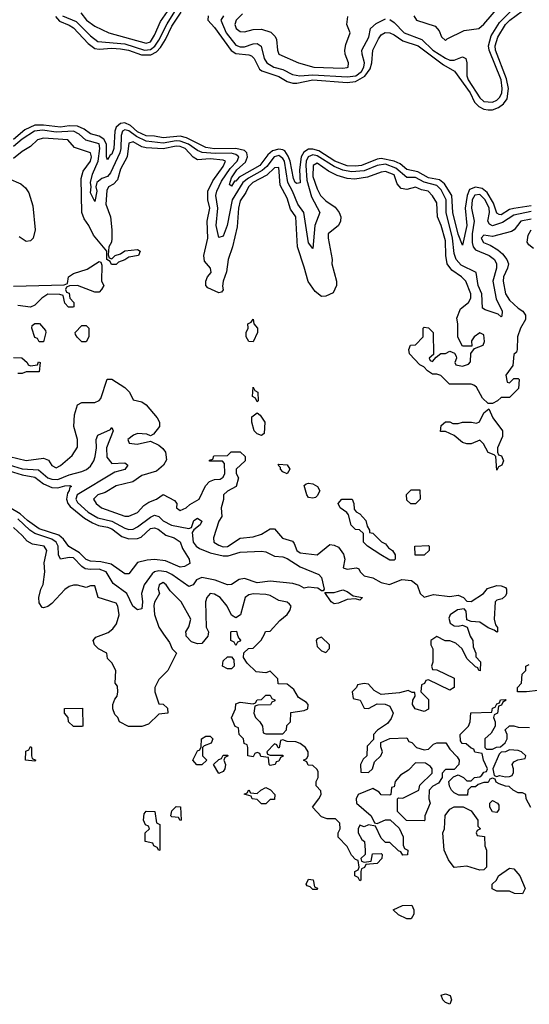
# Model space of a CAD drawing. Header units: inches. Extents: x 2710684 to 2828758, y 857022 to 965663.
# Tile 161 of 256: x 2757279 to 2759662, y 908269 to 912872. Entities that reach past the tile are written whole.
import ezdxf

# ---------------------------------------------------------------- set-up
doc = ezdxf.new("R2010")
doc.units = ezdxf.units.IN
doc.header["$MEASUREMENT"] = 0
doc.layers.add('C7950', color=7, linetype='Continuous')
doc.layers.add('C7951', color=7, linetype='Continuous')

msp = doc.modelspace()

# ---------------------------------------------------------------- linework, layer by layer
at = {"layer": 'C7950', "color": 4, "elevation": 12}
for points in [[(2757951.8, 910000), (2757979.8, 909959.8), (2757992, 909930), (2758012, 909910), (2757971.3, 909828.7), (2757930, 909788), (2757911.3, 909750), (2757911.3, 909730), (2757930, 909674), (2757950, 909672), (2757970, 909654), (2757972, 909630), (2757930, 909626), (2757882, 909578), (2757850, 909568), (2757788.4, 909568.4), (2757746, 909590), (2757738, 909610), (2757724, 909624), (2757715.3, 909650), (2757715.3, 909670), (2757724, 909696), (2757735.3, 909710), (2757738, 909730), (2757736.4, 909756.4), (2757726, 909770), (2757728, 909830), (2757710, 909866), (2757690, 909886), (2757686, 909910), (2757648, 909930), (2757629.1, 909949.1), (2757622, 909970), (2757634.6, 909985.4), (2757673.2, 910000)], [(2758160, 910000), (2758158, 909990), (2758130, 909955.3), (2758110, 909954), (2758082.7, 909962.7), (2758058, 909990), (2758056.7, 910000)], [(2758296.5, 910000), (2758302, 909982), (2758311.6, 909971.6), (2758310, 909966), (2758298, 909962), (2758290, 909946), (2758282, 909962), (2758266, 909970), (2758266, 910000)], [(2759381.7, 910000), (2759384.7, 909990), (2759398, 909970), (2759399.6, 909939.6), (2759412, 909910), (2759412.7, 909892.7), (2759434, 909870), (2759432.7, 909827.3), (2759426, 909830), (2759422, 909842), (2759410, 909846), (2759370, 909886), (2759348, 909930), (2759318, 909958), (2759290, 909968), (2759268.4, 909968.4), (2759230, 909988), (2759202, 909970), (2759202, 909950), (2759211.3, 909931.3), (2759211.3, 909868.7), (2759204.7, 909850), (2759210, 909834), (2759230, 909832), (2759310, 909794), (2759311.3, 909750), (2759290, 909738), (2759190, 909786), (2759178, 909782), (2759172, 909768), (2759158, 909762), (2759154, 909730), (2759190, 909694), (2759191.3, 909648.7), (2759170, 909638), (2759128, 909650), (2759115.3, 909670), (2759118, 909690), (2759128, 909710), (2759126, 909726), (2759114, 909726), (2759095.3, 909735.3), (2759055.3, 909724.7), (2758970, 909718), (2758936.4, 909736.4), (2758910, 909766), (2758890, 909768), (2758858, 909762), (2758854, 909750), (2758834, 909730), (2758838, 909698), (2758871.3, 909691.3), (2758890, 909654), (2758910, 909652), (2758950, 909674), (2758987.3, 909672.7), (2759010, 909662), (2759024.7, 909630), (2759015.3, 909604.7), (2758998.8, 909581.2), (2758952, 909550), (2758934, 909530), (2758932.7, 909507.3), (2758903.6, 909476.4), (2758902, 909430), (2758885.4, 909414.6), (2758872, 909390), (2758874, 909354), (2758910, 909352), (2758928, 909370), (2758938, 909402), (2758968, 909430), (2758975.3, 909450), (2758967.3, 909472.7), (2758967.3, 909492.7), (2759010, 909512), (2759090, 909514), (2759098, 909498), (2759112.7, 909492.7), (2759134, 909470), (2759170, 909458), (2759190, 909462), (2759214.6, 909485.4), (2759228.9, 909491.1), (2759271, 909491), (2759290, 909462), (2759325.4, 909425.4), (2759334, 909410), (2759332, 909390), (2759310, 909366), (2759270, 909366), (2759254, 909350), (2759254, 909330), (2759236.9, 909303.1), (2759211.6, 909288.4), (2759194, 909270), (2759192, 909230), (2759198, 909210), (2759174, 909150), (2759174, 909130), (2759170, 909126), (2759088, 909128), (2759046, 909170), (2759046, 909230), (2759050, 909234), (2759070, 909232), (2759146, 909270), (2759150, 909294), (2759208, 909350), (2759208, 909370), (2759200.4, 909380.4), (2759176.4, 909396.4), (2759130, 909398), (2759096.9, 909363.1), (2759059.6, 909340.4), (2759034, 909310), (2759030, 909286), (2759018, 909282), (2759014, 909250), (2759010, 909246), (2758970, 909248), (2758960.4, 909260.4), (2758930, 909278), (2758862, 909250), (2758852, 909230), (2758854, 909210), (2758922, 909150), (2758938, 909118), (2758950, 909114), (2758990, 909132), (2759012, 909132), (2759052.7, 909092.7), (2759071.6, 909051.6), (2759072.7, 909012.7), (2759078, 908998), (2759094, 908990), (2759092, 908968), (2759070, 908966), (2759062, 908982), (2759050, 908986), (2759010, 909026), (2758990, 909026), (2758970, 909046), (2758942, 909102), (2758910, 909108), (2758890, 909098), (2758870, 909106), (2758862, 909090), (2758862, 909070), (2758879.6, 909039.6), (2758892, 909030), (2758894, 908990), (2758894, 908970), (2758874, 908950), (2758878, 908938), (2758890, 908934), (2758922, 908938), (2758928, 908972), (2758970, 908974), (2758974, 908970), (2758972, 908950), (2758950, 908928), (2758898, 908922), (2758892, 908908), (2758878, 908902), (2758874, 908890), (2758874, 908850), (2758870, 908846), (2758862, 908862), (2758846, 908870), (2758846, 908890), (2758862, 908898), (2758866, 908910), (2758862, 908942), (2758850, 908946), (2758830, 908966), (2758810, 909006), (2758768, 909050), (2758768, 909070), (2758778, 909090), (2758776.4, 909116.4), (2758756.4, 909136.4), (2758716.4, 909136.4), (2758690, 909146), (2758648, 909190), (2758678, 909230), (2758688, 909250), (2758687.3, 909267.3), (2758666, 909290), (2758666, 909310), (2758675.3, 909330), (2758675.3, 909355.3), (2758670, 909366), (2758650, 909386), (2758627.3, 909387.3), (2758622, 909402), (2758606, 909410), (2758622, 909418), (2758627.3, 909432.7), (2758628, 909450), (2758615.3, 909470), (2758590, 909488.7), (2758570, 909495.3), (2758530, 909498), (2758510, 909506), (2758498, 909502), (2758492.7, 909467.3), (2758487.3, 909467.3), (2758482, 909482), (2758470, 909486), (2758434, 909450), (2758438, 909438), (2758450, 909434), (2758510, 909434), (2758511.6, 909428.4), (2758498, 909422), (2758490, 909406), (2758478, 909402), (2758474, 909390), (2758450, 909386), (2758446, 909390), (2758442, 909422), (2758407.3, 909427.3), (2758402, 909442), (2758390, 909446), (2758378, 909442), (2758370, 909426), (2758346, 909430), (2758346, 909470), (2758342, 909482), (2758328.4, 909488.4), (2758326, 909510), (2758306, 909530), (2758302, 909562), (2758287.3, 909567.3), (2758268.9, 909608.9), (2758288, 909650), (2758290, 909674), (2758310, 909682), (2758370, 909674), (2758382, 909678), (2758390, 909692), (2758410, 909694), (2758430, 909714), (2758450, 909714), (2758458, 909698), (2758472.7, 909692.7), (2758472.7, 909687.3), (2758458, 909682), (2758451.6, 909668.4), (2758392.7, 909667.3), (2758378, 909662), (2758374, 909630), (2758382, 909610), (2758402, 909590), (2758414, 909570), (2758418, 909538), (2758430, 909534), (2758510, 909534), (2758527.3, 909552.7), (2758528.4, 909571.6), (2758546, 909590), (2758547.3, 909632.7), (2758610, 909642), (2758626, 909650), (2758628, 909670), (2758620.4, 909680.4), (2758583.1, 909703.1), (2758560.4, 909740.4), (2758530, 909766), (2758487.3, 909767.3), (2758486, 909790), (2758450, 909826), (2758430, 909818), (2758384, 909824), (2758343.1, 909863.1), (2758326, 909890), (2758327.3, 909912.7), (2758348.4, 909931.6), (2758370, 909934), (2758408.4, 909971.6), (2758423.1, 910000)], [(2759704, 909736), (2759649, 909729), (2759606, 909730), (2759606, 909750), (2759626, 909770), (2759628.4, 909811.6), (2759646, 909830), (2759646, 909850), (2759662, 909858)], [(2759668.4, 909188.4), (2759648, 909230), (2759646, 909250), (2759630, 909258), (2759610, 909258), (2759586, 909270), (2759567.3, 909287.3), (2759550, 909288), (2759520.4, 909300.4), (2759507.3, 909307.3), (2759502, 909322), (2759490, 909326), (2759478, 909322), (2759470, 909306), (2759450, 909306), (2759423.6, 909296.4), (2759410, 909286), (2759390, 909286), (2759374, 909270), (2759372.7, 909247.3), (2759332.7, 909247.3), (2759310, 909258), (2759298, 909270), (2759288.4, 909288.4), (2759286, 909310), (2759307.3, 909332.7), (2759330, 909342), (2759354, 909330), (2759370, 909314), (2759390, 909314), (2759406, 909330), (2759430, 909332), (2759440.4, 909339.6), (2759450, 909354), (2759462, 909358), (2759466, 909370), (2759448, 909410), (2759442, 909442), (2759407.3, 909447.3), (2759402, 909462), (2759390, 909466), (2759367.3, 909487.3), (2759348.4, 909488.4), (2759340.4, 909500.4), (2759338, 909530), (2759378, 909570), (2759386, 909590), (2759388.4, 909631.6), (2759486, 909634), (2759490, 909654), (2759502, 909658), (2759510, 909674), (2759522, 909678), (2759527.3, 909692.7), (2759550, 909694), (2759554, 909690), (2759538, 909682), (2759532.7, 909667.3), (2759518, 909662), (2759514, 909630), (2759498, 909622), (2759494, 909610), (2759502, 909590), (2759502, 909570), (2759483.6, 909536.4), (2759454, 909510), (2759454, 909470), (2759462, 909462), (2759490, 909462), (2759508.4, 909471.6), (2759527.3, 909472.7), (2759548.4, 909491.6), (2759558, 909510), (2759558, 909530), (2759548.4, 909551.6), (2759568.7, 909571.3), (2759590, 909571.3), (2759610, 909564.7), (2759663.6, 909563.6)]]:
    msp.add_lwpolyline(points, dxfattribs=at)
for points in [[(2758690, 909986), (2758670, 909978), (2758664.7, 909970), (2758670, 909942), (2758690, 909922), (2758710, 909914), (2758727.3, 909932.7), (2758728, 909950)], [(2758250, 909838), (2758228, 909850), (2758230, 909874), (2758250, 909894), (2758270, 909894), (2758279.6, 909879.6), (2758282, 909850), (2758270, 909838)], [(2757530, 909568), (2757508, 909590), (2757506, 909610), (2757488, 909630), (2757488.9, 909651.1), (2757572.7, 909652.7), (2757574, 909570), (2757570, 909568)], [(2758108, 909388), (2758088, 909410), (2758110, 909454), (2758122, 909458), (2758127.3, 909472.7), (2758128.7, 909510), (2758150, 909522), (2758170, 909522), (2758182, 909510), (2758174, 909490), (2758142, 909478), (2758134, 909470), (2758134, 909430), (2758154, 909410), (2758130, 909388)], [(2757350, 909406), (2757306, 909410), (2757308.4, 909451.6), (2757322, 909458), (2757330, 909474), (2757334, 909470), (2757334, 909430), (2757338, 909418), (2757354, 909410)], [(2758210, 909348.7), (2758186, 909390), (2758210, 909414), (2758222, 909418), (2758230, 909434), (2758250, 909434), (2758254, 909430), (2758238, 909422), (2758234, 909410), (2758242, 909390), (2758238, 909370), (2758230, 909358)], [(2759570, 909458), (2759551.1, 909448.9), (2759530, 909448), (2759521, 909439), (2759492, 909370), (2759498, 909338), (2759510, 909334), (2759522, 909338), (2759550, 909332), (2759570, 909334), (2759582, 909338), (2759587.3, 909352.7), (2759588, 909370), (2759582, 909390), (2759590, 909402), (2759608.4, 909411.6), (2759642, 909418), (2759646, 909430), (2759626, 909450), (2759610, 909455.3)], [(2758410, 909206), (2758390, 909226), (2758366, 909230), (2758362, 909242), (2758328.7, 909251.3), (2758342, 909258), (2758350, 909271.3), (2758358, 909258), (2758390, 909254), (2758406, 909270), (2758430, 909282), (2758451.1, 909271.1), (2758472, 909250), (2758470, 909226), (2758450, 909226), (2758430, 909206)], [(2758030, 909128), (2758022, 909142), (2757990, 909146), (2757986, 909150), (2757990, 909174), (2758010, 909194), (2758031.6, 909191.6), (2758034, 909130)], [(2759430, 908895.3), (2759370, 908915.3), (2759310, 908908.7), (2759284.7, 908944.7), (2759264, 908990), (2759258, 909070), (2759266, 909090), (2759268.4, 909151.6), (2759290, 909182), (2759310, 909192), (2759352, 909192), (2759390, 909174), (2759422, 909130), (2759422, 909102), (2759434, 909090), (2759418, 909082), (2759414, 909070), (2759418, 909058), (2759452.7, 909052.7), (2759454, 909010), (2759462, 908990), (2759462, 908910), (2759450, 908898)], [(2759510, 909166), (2759490, 909168), (2759478, 909190), (2759478, 909210), (2759490, 909222), (2759514, 909210), (2759519.6, 909199.6), (2759519.6, 909180.4)], [(2757930, 908988), (2757922, 909002), (2757906, 909010), (2757902, 909022), (2757866, 909030), (2757866, 909070), (2757886, 909090), (2757882, 909102), (2757867.3, 909107.3), (2757858, 909130), (2757860.4, 909159.6), (2757870, 909172), (2757911.1, 909171.1), (2757918, 909118), (2757934, 909110), (2757934, 908990)], [(2759630, 908786), (2759592.7, 908787.3), (2759570, 908798), (2759510, 908798), (2759488.7, 908808.7), (2759488, 908830), (2759508, 908850), (2759518, 908870), (2759570, 908904.7), (2759590, 908902), (2759618, 908870), (2759642, 908810)], [(2758650, 908806), (2758638, 908818), (2758623.1, 908823.1), (2758618, 908830), (2758630, 908854), (2758651.1, 908851.1), (2758658, 908818), (2758672, 908812), (2758670, 908806)], [(2759110, 908668), (2759089, 908669), (2759050, 908688), (2759026, 908710), (2759068.9, 908731.1), (2759112.7, 908732.7), (2759122, 908710), (2759122, 908690)], [(2759290, 908269), (2759270, 908278), (2759258, 908290), (2759250, 908312), (2759270, 908318), (2759291.3, 908310), (2759298, 908290)]]:
    msp.add_lwpolyline(points, close=True, dxfattribs=at)
at = {"layer": 'C7951', "color": 4}
for points, elevation in [([(2759010, 912872.2), (2759030, 912858.7), (2759076.4, 912810), (2759159.8, 912779.8), (2759211.5, 912730), (2759270, 912691.3), (2759290, 912682.8), (2759310, 912683.1), (2759350, 912698.8), (2759364.7, 912690), (2759370.4, 912670.4), (2759369.2, 912610), (2759376.5, 912590), (2759430, 912505.8), (2759450, 912489.3), (2759490, 912486.4), (2759510, 912496.1), (2759524.8, 912510), (2759533.6, 912530), (2759534.9, 912550), (2759529.8, 912590), (2759473.6, 912730), (2759470.6, 912750), (2759483.4, 912796.6), (2759521.9, 912858.1), (2759594.8, 912930)], 8), ([(2759122, 912890), (2759134, 912870), (2759221, 912841), (2759239.8, 912819.8), (2759251.6, 912791.6), (2759270, 912774), (2759278, 912782), (2759358, 912822), (2759426, 912830), (2759450, 912851.3), (2759517.2, 912930)], 12), ([(2757446.1, 912886.1), (2757464.9, 912864.9), (2757510, 912846.5), (2757530, 912833.4), (2757599.8, 912759.8), (2757630, 912737.6), (2757650, 912733.7), (2757710, 912738.3), (2757750, 912736.3), (2757787.3, 912730), (2757848, 912708), (2757893, 912707), (2757919, 912721), (2757938, 912742), (2757961.5, 912778.5), (2757990, 912841.7), (2758033.6, 912906.4)], 4), ([(2757479.1, 912890), (2757542.6, 912862.6), (2757610, 912796.1), (2757644.4, 912770), (2757770, 912758.9), (2757862, 912730), (2757890, 912732.2), (2757911.5, 912748.5), (2757930, 912775.5), (2757968, 912852), (2758004.7, 912910)], 8), ([(2757564.2, 912904.2), (2757590.8, 912870), (2757630, 912842), (2757696, 912810), (2757870, 912761.7), (2757890, 912768.9), (2757910, 912799.3), (2757936.8, 912863.2), (2757969.6, 912910)], 12), ([(2758160.7, 912890), (2758158.4, 912870), (2758190, 912835.3), (2758267.9, 912727.9), (2758290, 912713.8), (2758350, 912707.7), (2758362.6, 912702.6), (2758375.6, 912690), (2758401.1, 912641.1), (2758412, 912632), (2758490, 912606.5), (2758530, 912582.7), (2758555.5, 912575.5), (2758575.3, 912575.3), (2758650, 912590.1), (2758810, 912578), (2758850, 912582.5), (2758892.3, 912607.7), (2758917.4, 912642.6), (2758926.3, 912670), (2758931, 912730), (2758956.9, 912783.1), (2758970, 912800.4), (2758988.6, 912811.4), (2759010, 912810.3), (2759030, 912801.5), (2759070, 912773.2), (2759142, 912750), (2759261.3, 912661.3), (2759311.8, 912631.8), (2759384.7, 912530), (2759406.4, 912486.4), (2759426.7, 912466.7), (2759450, 912454), (2759470, 912450.2), (2759490, 912450.2), (2759518.5, 912461.5), (2759541.3, 912478.7), (2759557.9, 912502.1), (2759564.5, 912550), (2759556.1, 912596.1), (2759504.2, 912730), (2759502.9, 912750), (2759514.8, 912790), (2759550.9, 912850), (2759571.1, 912870), (2759630, 912912.7)], 4), ([(2758232.7, 912890), (2758219.6, 912870), (2758245, 912810), (2758290, 912752.6), (2758310, 912744.7), (2758330, 912745.2), (2758370, 912759.6), (2758390, 912761.1), (2758407.7, 912747.7), (2758422, 912690), (2758434.9, 912670), (2758468, 912650), (2758510, 912638.6), (2758555.3, 912615.3), (2758588.6, 912608.6), (2758650, 912614.6), (2758810, 912604.5), (2758851, 912610), (2758876.8, 912630), (2758888.8, 912650), (2758890.7, 912670), (2758879.7, 912710), (2758878.9, 912730), (2758912.3, 912790), (2758919.6, 912830), (2758945.8, 912854.2), (2758990, 912875.8)], 8), ([(2758321.3, 912898.7), (2758291, 912870), (2758284.9, 912850), (2758291.3, 912830), (2758310, 912816), (2758330, 912814.8), (2758370, 912825.5), (2758410, 912828), (2758453, 912813), (2758473, 912793), (2758479.3, 912779.3), (2758484, 912730), (2758491.3, 912710), (2758582, 912670), (2758654, 912650), (2758790, 912644.9), (2758810, 912648.2), (2758815.3, 912650), (2758817.2, 912670), (2758801.2, 912710), (2758799.3, 912730), (2758804.1, 912755.9), (2758824, 912810), (2758809, 912850), (2758813.6, 912886.4)], 12), ([(2759670, 912001), (2759590, 911989.8), (2759570, 911984.8), (2759530, 911959.8), (2759521.6, 911961.6), (2759510, 911967.3), (2759494.7, 912014.7), (2759464.4, 912064.4), (2759442, 912082), (2759410, 912088.2), (2759382.6, 912077.4), (2759370.8, 912049.2), (2759361.6, 911990), (2759370.2, 911910), (2759350, 911818), (2759330, 911869.2), (2759304.6, 911970), (2759299.3, 912050), (2759265.2, 912105.2), (2759242.5, 912122.5), (2759190, 912131.8), (2759140.2, 912160.2), (2759090, 912172), (2759057.4, 912197.4), (2759030.6, 912210.6), (2758970, 912223.2), (2758950, 912219.4), (2758877.3, 912190), (2758850, 912186.4), (2758810, 912189.2), (2758753.3, 912210), (2758678.4, 912258.4), (2758650, 912266.6), (2758630, 912265.8), (2758607.5, 912252.5), (2758595.8, 912230), (2758587.4, 912170), (2758590.2, 912109.8), (2758574.6, 912105.4), (2758567.7, 912110), (2758559.8, 912130), (2758543.4, 912210), (2758534, 912234), (2758518.1, 912258.1), (2758510, 912263.8), (2758490, 912266.8), (2758461.8, 912258.2), (2758439.3, 912240.7), (2758402, 912190), (2758304.8, 912135.2), (2758290, 912117.6), (2758283.4, 912116.6), (2758270, 912093.2), (2758260.7, 912100.7), (2758270, 912132.4), (2758294.3, 912170), (2758334.2, 912205.8), (2758345, 912230), (2758341, 912250), (2758330, 912260.4), (2758289.9, 912269.9), (2758190, 912268.3), (2758150, 912274.4), (2758059.1, 912319.1), (2758030, 912326.6), (2757950, 912319.8), (2757910, 912327.9), (2757870, 912328.6), (2757830, 912347.9), (2757797.6, 912377.6), (2757770, 912389.1), (2757750, 912387), (2757730.1, 912369.9), (2757723.2, 912350), (2757719.7, 912270), (2757710, 912243.6), (2757701.5, 912238.5), (2757690, 912217.2), (2757684.7, 912230), (2757684.4, 912290), (2757672.9, 912312.9), (2757650, 912327.2), (2757610, 912338.2), (2757580.6, 912360.6), (2757550, 912373.3), (2757510, 912375.8), (2757469.3, 912369.3), (2757390, 912379.5), (2757350, 912378.6), (2757302.7, 912357.3), (2757250, 912312.1)], 4), ([(2759670, 911974.7), (2759590, 911957.3), (2759536.8, 911923.2), (2759490, 911908.7), (2759476.3, 911916.3), (2759467.4, 911930), (2759475.8, 911970), (2759474.7, 911990), (2759455.8, 912030), (2759430, 912054.5), (2759408, 912052), (2759395.5, 912030), (2759390.9, 911990), (2759404.6, 911930), (2759394.8, 911870), (2759395, 911830), (2759400.2, 911810), (2759410, 911796), (2759474.9, 911770), (2759499.6, 911750), (2759509.2, 911730), (2759508.2, 911710), (2759492, 911650), (2759507.3, 911567.3), (2759535.8, 911510), (2759534, 911486), (2759530, 911482), (2759515.9, 911495.9), (2759455.1, 911515.1), (2759443.8, 911523.8), (2759439.8, 911590), (2759423.1, 911630), (2759412.8, 911690), (2759344, 911724), (2759319.3, 911750), (2759310, 911779), (2759303, 911850), (2759273.4, 911970), (2759273.4, 912030), (2759250, 912076), (2759230, 912096.2), (2759170, 912112.5), (2759130, 912133.4), (2759090, 912134.6), (2759038.2, 912178.2), (2758990, 912196.4), (2758950, 912190.5), (2758890, 912165.9), (2758830, 912160.5), (2758790, 912168.5), (2758750, 912185), (2758670, 912235.9), (2758650, 912240.8), (2758628.7, 912231.3), (2758618.8, 912210), (2758616.6, 912190), (2758621.5, 912121.5), (2758643.6, 912043.6), (2758682.6, 911970), (2758659, 911910), (2758650, 911802), (2758628.8, 911828.8), (2758607.8, 911970), (2758579.3, 912010), (2758554.8, 912070), (2758532.8, 912110), (2758516.7, 912210), (2758510, 912222.7), (2758490, 912236.5), (2758469.6, 912230.4), (2758434, 912186), (2758412.8, 912167.2), (2758348.4, 912131.6), (2758321.7, 912110), (2758271.8, 912030), (2758248.9, 911910), (2758230, 911859.3), (2758210, 911854), (2758197.6, 911910), (2758205.8, 911990), (2758195.4, 912050), (2758200.2, 912070), (2758223.1, 912116.9), (2758263.5, 912176.5), (2758296.5, 912210), (2758304.4, 912230), (2758290, 912241.4), (2758267.1, 912247.1), (2758193.5, 912246.5), (2758131.6, 912251.6), (2758110, 912260.7), (2758068.6, 912290), (2758030, 912304.6), (2758010, 912305.7), (2757950, 912294.5), (2757870, 912303.6), (2757825.2, 912325.2), (2757790, 912352.7), (2757770, 912357.7), (2757759.6, 912350), (2757753.4, 912330), (2757752.4, 912270), (2757747.8, 912250), (2757704, 912156), (2757690, 912139.3), (2757663.8, 912130), (2757640.5, 912110), (2757635.8, 912090), (2757640.3, 912070), (2757630, 912022), (2757610, 912062), (2757614, 912090), (2757609.8, 912110), (2757619.1, 912150), (2757645.7, 912210), (2757654.5, 912270), (2757650, 912290.8), (2757588.4, 912308.4), (2757556.9, 912336.9), (2757530.4, 912350.4), (2757450, 912346.2), (2757385.4, 912354.6), (2757348.8, 912350), (2757290, 912313.2), (2757250, 912279)], 8), ([(2759670, 911938.7), (2759622, 911930), (2759590.6, 911889.4), (2759578, 911882), (2759490, 911858.4), (2759450, 911865.2), (2759437.3, 911850), (2759447.3, 911830), (2759478.3, 911818.3), (2759515.3, 911795.3), (2759537.2, 911777.2), (2759557.3, 911750), (2759564, 911730), (2759560.7, 911710), (2759541.6, 911670), (2759540.5, 911650), (2759550.7, 911590), (2759570, 911560.7), (2759610, 911522.8), (2759632, 911510), (2759644.7, 911490), (2759644.7, 911470), (2759621, 911430), (2759607.3, 911390), (2759604.7, 911330), (2759602, 911318), (2759590, 911306), (2759584.7, 911255.3), (2759552, 911210), (2759558, 911178), (2759570, 911174), (2759590, 911194), (2759610, 911194), (2759614, 911190), (2759611.6, 911148.4), (2759570, 911106), (2759530, 911106), (2759514, 911090), (2759490, 911078), (2759470, 911078), (2759443.2, 911103.2), (2759414.6, 911154.6), (2759403.1, 911163.1), (2759390, 911168.7), (2759288.4, 911168.4), (2759248.9, 911208.9), (2759230, 911215.3), (2759210, 911215.3), (2759186, 911230), (2759168.4, 911248.4), (2759150, 911258), (2759102, 911310), (2759098, 911330), (2759106, 911350), (2759130, 911352), (2759166, 911390), (2759166, 911430), (2759170, 911434), (2759190, 911432), (2759212, 911410), (2759214, 911306), (2759194, 911290), (2759198, 911278), (2759210, 911274), (2759226, 911294), (2759248.4, 911311.6), (2759270, 911312), (2759290, 911322), (2759312.7, 911312.7), (2759319.6, 911299.6), (2759322, 911290), (2759314, 911270), (2759318, 911258), (2759350, 911252), (2759378, 911262), (2759387.3, 911272.7), (2759388, 911312), (2759406, 911334), (2759446, 911350), (2759453.2, 911366.8), (2759450, 911398), (2759430, 911408), (2759404.7, 911390), (2759392, 911370), (2759394, 911346), (2759350, 911346), (2759328.4, 911388.4), (2759328, 911450), (2759323.1, 911476.9), (2759340.2, 911519.8), (2759377.2, 911550), (2759389, 911570), (2759389.2, 911590), (2759365.2, 911650), (2759345.2, 911670), (2759300.4, 911700.4), (2759278.4, 911730), (2759272.3, 911770), (2759270, 911838), (2759250, 911909), (2759233, 911950), (2759230, 912015.3), (2759210, 912049), (2759188.7, 912070), (2759157.1, 912077.1), (2759130, 912089.3), (2759090, 912078.4), (2759062.4, 912082.4), (2759044.4, 912104.4), (2759030, 912146.6), (2758990, 912162.4), (2758970, 912159.7), (2758905.1, 912134.9), (2758845.8, 912125.8), (2758810, 912129.6), (2758763.3, 912143.3), (2758723.6, 912163.6), (2758670, 912201.6), (2758650.7, 912190), (2758650, 912138), (2758670, 912080.7), (2758685.7, 912050), (2758710, 912024.4), (2758754.9, 911994.9), (2758773.4, 911970), (2758780.5, 911950), (2758779.1, 911930), (2758770.5, 911909.5), (2758721, 911870), (2758721, 911850), (2758740.7, 911750), (2758738.8, 911730), (2758761, 911650), (2758761, 911630), (2758745.4, 911594.6), (2758710, 911579), (2758690, 911578), (2758660.9, 911600.9), (2758627.2, 911647.2), (2758610, 911715.3), (2758577.6, 911810), (2758571, 911950), (2758545.4, 911985.4), (2758530, 912037.2), (2758497.7, 912097.7), (2758490, 912181.2), (2758470, 912179.6), (2758435.1, 912144.9), (2758368.7, 912110), (2758348.9, 912090), (2758336.5, 912063.5), (2758310, 912025.2), (2758302.3, 911990), (2758296.7, 911903.3), (2758274, 911810), (2758253.4, 911750), (2758246.6, 911693.4), (2758230.8, 911650), (2758226.8, 911626.8), (2758230.8, 911609.2), (2758222, 911598), (2758210, 911595.3), (2758158, 911618), (2758149, 911629), (2758149, 911650), (2758157.2, 911670), (2758175.1, 911690), (2758171.6, 911710), (2758143, 911743), (2758140.7, 911770), (2758158.7, 911850), (2758155.4, 911930), (2758167.6, 911990), (2758158.3, 912030), (2758158.9, 912070), (2758181.4, 912118.6), (2758230, 912186), (2758242, 912210), (2758230, 912215.6), (2758170, 912221.5), (2758110, 912216.4), (2758089.7, 912229.7), (2758052.6, 912270), (2758030, 912279.4), (2758010, 912280.7), (2757950, 912268.3), (2757870, 912272.7), (2757850, 912277.7), (2757810, 912301.3), (2757790, 912294), (2757781.7, 912230), (2757750, 912172.7), (2757736.7, 912123.3), (2757717.4, 912102.6), (2757694.8, 912090), (2757686.5, 912073.5), (2757681.7, 912010), (2757703.1, 911950), (2757710.6, 911890), (2757710.6, 911849.4), (2757707.9, 911832.1), (2757696, 911810), (2757692.7, 911772.7), (2757698, 911758), (2757710, 911754), (2757726, 911770), (2757750, 911778), (2757770, 911791), (2757830, 911798), (2757842, 911790), (2757834, 911770), (2757790, 911762), (2757770, 911749), (2757741, 911739), (2757730, 911728), (2757708, 911728), (2757702, 911742), (2757686, 911750), (2757686, 911790), (2757624.5, 911864.5), (2757602.7, 911910), (2757580.5, 911940.5), (2757569.3, 911970), (2757567, 912130), (2757576.6, 912163.4), (2757610.9, 912210), (2757614.8, 912230), (2757609.5, 912249.5), (2757534.9, 912274.9), (2757504, 912310), (2757390, 912318), (2757362, 912310), (2757330, 912279.3), (2757290, 912255.1), (2757250, 912222.7)], 12), ([(2757226.8, 912130), (2757284.4, 912104.4), (2757305.8, 912085.8), (2757322, 912062), (2757340.9, 912000.9), (2757350.8, 911889.2), (2757342, 911850), (2757330, 911838), (2757310, 911835.3), (2757277.2, 911857.2)], 12), ([(2759682, 911802), (2759659.5, 911819.5), (2759652.3, 911832.3), (2759655.9, 911864.1), (2759670.9, 911889.1)], 12), ([(2757250, 911626), (2757487.3, 911632.7), (2757502, 911638), (2757508, 911670), (2757530, 911684.7), (2757594, 911706), (2757650, 911742), (2757658, 911738), (2757663.6, 911723.6), (2757662, 911650), (2757672, 911630), (2757662, 911610), (2757650, 911598), (2757630, 911598), (2757550, 911628.7), (2757512.7, 911627.3), (2757498, 911622), (2757494, 911610), (2757498, 911598), (2757510, 911594), (2757514, 911570), (2757532, 911550), (2757532, 911530), (2757527.3, 911527.3), (2757507.3, 911527.3), (2757490, 911546), (2757482, 911582), (2757467.3, 911587.3), (2757410, 911588.7), (2757382, 911570), (2757350, 911538), (2757330, 911528), (2757270, 911535.3)], 12), ([(2757250, 911292), (2757288.4, 911291.6), (2757314, 911270), (2757318, 911258), (2757330, 911254), (2757362, 911258), (2757367.3, 911272.7), (2757374, 911270), (2757370, 911226), (2757310, 911226), (2757290, 911218), (2757270, 911218)], 12), ([(2757232, 910830), (2757310, 910810.5), (2757390, 910821.6), (2757413, 910813), (2757430, 910787.3), (2757450, 910777.3), (2757470, 910787.7), (2757524.7, 910835.3), (2757550, 910874), (2757549.3, 910910), (2757532.7, 910970), (2757534.6, 911025.4), (2757548.7, 911071.3), (2757570, 911082), (2757630, 911082), (2757650, 911092), (2757659, 911101), (2757688.4, 911191.6), (2757710, 911192), (2757770, 911152), (2757792, 911130), (2757810, 911094), (2757850, 911084.7), (2757870, 911071.3), (2757922, 911010), (2757932, 910990), (2757932, 910970), (2757905.4, 910934.6), (2757890, 910926), (2757873.6, 910933.6), (2757830, 910938), (2757811.3, 910930), (2757784.7, 910910), (2757791.6, 910891.6), (2757827.7, 910887.7), (2757890, 910902), (2757930, 910882.8), (2757947.9, 910867.9), (2757961, 910850), (2757965.4, 910814.6), (2757952, 910790), (2757918, 910762), (2757850, 910741.2), (2757808.4, 910711.6), (2757730, 910692.3), (2757678.5, 910661.5), (2757644.7, 910650), (2757624, 910630), (2757636, 910610), (2757661, 910590), (2757770, 910550.7), (2757790, 910550.7), (2757830, 910567.7), (2757859.3, 910600.7), (2757883.3, 910616.7), (2757918, 910630), (2757950, 910652), (2758003.6, 910623.6), (2758014, 910610), (2758012, 910590), (2758030, 910578), (2758058, 910590), (2758075.1, 910604.9), (2758119, 910630), (2758147.3, 910692.7), (2758167.3, 910712.7), (2758190, 910722), (2758216.4, 910723.6), (2758230, 910734), (2758238, 910750), (2758236.4, 910796.4), (2758227.3, 910807.3), (2758167.3, 910807.3), (2758167.3, 910812.7), (2758182, 910818), (2758187.3, 910832.7), (2758250, 910834), (2758268.4, 910851.6), (2758310, 910851.3), (2758334, 910830), (2758334, 910810), (2758292, 910770), (2758292, 910750), (2758302, 910730), (2758291, 910689), (2758250, 910668), (2758232, 910650), (2758231.3, 910628.7), (2758221, 910590), (2758224.7, 910550), (2758210, 910528), (2758186, 910450), (2758186.8, 910430), (2758210, 910415.5), (2758230, 910407.6), (2758250, 910408.9), (2758310, 910447.7), (2758370, 910454), (2758410, 910467.3), (2758450, 910491.3), (2758470, 910492), (2758507.7, 910447.7), (2758554, 910434), (2758562.8, 910422.8), (2758574.8, 910390), (2758590, 910379.1), (2758670, 910370.8), (2758730, 910418), (2758750, 910416), (2758770, 910406), (2758793, 910373), (2758799.1, 910350), (2758792, 910310), (2758810, 910302.8), (2758854, 910310), (2758864.7, 910304.7), (2758871.3, 910290), (2758890, 910271.3), (2758930, 910262.8), (2758970, 910240.7), (2759008.9, 910231.1), (2759065.2, 910254.8), (2759110.8, 910250.8), (2759138, 910230), (2759152, 910190), (2759170, 910172), (2759214.6, 910185.4), (2759290, 910174.8), (2759330, 910182), (2759354, 910170), (2759370, 910154), (2759390, 910152), (2759448, 910190), (2759466.6, 910213.4), (2759510, 910226.8), (2759530, 910226), (2759550, 910218), (2759556, 910210), (2759556, 910190), (2759550, 910178), (2759535.3, 910164.7), (2759510, 910158), (2759502, 910150), (2759498, 910070), (2759503.6, 910043.6), (2759514, 910030), (2759514, 910010), (2759510, 910008), (2759498, 910018), (2759470, 910028.7), (2759430, 910055.3), (2759390, 910058), (2759370, 910066), (2759367.3, 910107.3), (2759358, 910118), (2759326.4, 910113.6), (2759292, 910090), (2759285.4, 910074.6), (2759292, 910050), (2759310, 910038), (2759330, 910036), (2759350, 910042), (2759372, 910032), (2759381.7, 910000)], 12), ([(2757210, 910797.1), (2757290, 910771.9), (2757367.6, 910767.6), (2757410.2, 910730.2), (2757430, 910723.2), (2757456.9, 910723.1), (2757510, 910743.9), (2757570, 910759.1), (2757591.3, 910768.7), (2757610, 910784.6), (2757625.7, 910810), (2757631.2, 910830), (2757637.4, 910870), (2757636.3, 910910), (2757644.5, 910930), (2757703.2, 910956.8), (2757710, 910964.7), (2757716.3, 910950), (2757685.7, 910870), (2757686.8, 910826.8), (2757710, 910797.6), (2757770, 910800.5), (2757784, 910790), (2757771.3, 910768.7), (2757724, 910756), (2757547.4, 910650), (2757540.9, 910630), (2757550, 910614.9), (2757599.6, 910570), (2757643.9, 910543.9), (2757710, 910527.7), (2757770, 910494.4), (2757790, 910488.2), (2757810, 910490.3), (2757830, 910501.5), (2757890, 910546.5), (2757910, 910556), (2757930, 910548.8), (2757950, 910529), (2757989.3, 910509.3), (2758070, 910494), (2758082, 910498), (2758093.2, 910530), (2758110, 910542), (2758130, 910528), (2758122.8, 910510), (2758092.7, 910487.3), (2758084.9, 910475.1), (2758090.3, 910430), (2758104.2, 910410), (2758119.6, 910399.6), (2758170, 910379.2), (2758230, 910365.2), (2758253.8, 910366.2), (2758310, 910382.7), (2758410, 910386.7), (2758430, 910384.4), (2758470, 910364.2), (2758510, 910361.1), (2758530, 910353.4), (2758590, 910313.4), (2758678, 910278), (2758690, 910264.7), (2758702, 910210), (2758698, 910202), (2758690, 910202), (2758673.6, 910213.6), (2758656.5, 910216.5), (2758630, 910219), (2758610, 910214), (2758587.2, 910227.2), (2758555.6, 910235.6), (2758450, 910246.3), (2758390, 910239.7), (2758330, 910259.1), (2758304.9, 910255.1), (2758270, 910231.8), (2758250, 910229.6), (2758192.4, 910252.4), (2758130, 910264.8), (2758106.5, 910253.5), (2758090, 910229.4), (2758070, 910222.9), (2757990, 910278.8), (2757966, 910290), (2757930, 910296.1), (2757910, 910291.1), (2757898.6, 910281.4), (2757860.3, 910230), (2757848.7, 910190), (2757853.1, 910150), (2757850, 910118), (2757830, 910112.7), (2757807.6, 910130), (2757779.7, 910190), (2757716.3, 910236.3), (2757683, 910290), (2757650, 910302.5), (2757610, 910301.1), (2757585.2, 910305.2), (2757570, 910315.1), (2757530, 910356.1), (2757510, 910358), (2757470, 910349.6), (2757460.4, 910370), (2757458.4, 910410), (2757449.8, 910430), (2757430, 910443.7), (2757349.9, 910469.9), (2757326.1, 910486.1), (2757270, 910537.8)], 8), ([(2757210, 910768.4), (2757290, 910743.8), (2757350, 910734), (2757390, 910702.2), (2757430, 910684.7), (2757457, 910683), (2757490, 910692.7), (2757514.2, 910694.2), (2757521, 910690), (2757514, 910686), (2757510.6, 910670.6), (2757501.8, 910658.2), (2757497.2, 910630), (2757503.6, 910610), (2757515.6, 910595.6), (2757582.3, 910542.3), (2757619.4, 910519.4), (2757647.5, 910507.5), (2757690, 910500.2), (2757710, 910492.1), (2757756.2, 910456.2), (2757790, 910445.7), (2757830, 910446.4), (2757847.1, 910452.9), (2757890, 910493.7), (2757910, 910496.4), (2757926, 910490), (2757962.8, 910462.8), (2758002, 910450), (2758030, 910430.7), (2758040.4, 910400.4), (2758072, 910350), (2758074, 910330), (2758050, 910315.3), (2758030, 910313.2), (2757961.5, 910341.5), (2757910, 910348), (2757875.2, 910344.8), (2757830, 910334), (2757790, 910282), (2757770, 910281.2), (2757706, 910326), (2757658.2, 910338.2), (2757610, 910339.8), (2757590, 910348.5), (2757559.4, 910379.4), (2757508.8, 910408.8), (2757483.3, 910443.3), (2757461.4, 910461.4), (2757370, 910492), (2757315.6, 910530), (2757281.4, 910561.4), (2757190, 910616.8)], 4), ([(2757673.2, 910000), (2757692.7, 910007.3), (2757715.1, 910024.9), (2757732.3, 910047.7), (2757744.5, 910090), (2757738, 910130), (2757730, 910144), (2757646, 910170), (2757630, 910226), (2757610, 910226), (2757590, 910218), (2757550, 910228), (2757530, 910228), (2757510, 910222), (2757490, 910208.7), (2757430, 910142), (2757410, 910128.7), (2757390, 910122), (2757384.7, 910124.7), (2757370, 910146), (2757369, 910171), (2757378, 910210), (2757388.4, 910231.6), (2757397.2, 910290), (2757392.9, 910332.9), (2757405.2, 910390), (2757394, 910410), (2757339.3, 910419.3), (2757313.3, 910433.3), (2757290, 910461.2), (2757250, 910497.2)], 12), ([(2758056.7, 910000), (2758055.3, 910010), (2758070, 910034), (2758079, 910070), (2758034.5, 910150), (2757982, 910202), (2757964, 910230), (2757950, 910241.2), (2757931.3, 910230), (2757926.8, 910210), (2757932, 910190), (2757910, 910148.7), (2757906.5, 910133.5), (2757910, 910091.3), (2757930, 910031.3), (2757951.8, 910000)], 12), ([(2758423.1, 910000), (2758428.9, 910011.1), (2758450, 910014), (2758496.2, 910063.8), (2758530, 910091), (2758542.7, 910110), (2758549, 910130), (2758540.2, 910140.2), (2758530, 910149), (2758490, 910156), (2758450, 910179.5), (2758430, 910185.1), (2758372.8, 910187.2), (2758350, 910183.7), (2758334, 910170), (2758311, 910089), (2758290, 910075.3), (2758270, 910088), (2758249.3, 910130), (2758216, 910170), (2758190, 910186), (2758170, 910189), (2758154.8, 910170), (2758148, 910150), (2758151.6, 910031.6), (2758162, 910010), (2758160, 910000)], 12), ([(2758266, 910000), (2758266, 910010), (2758270, 910012), (2758292.7, 910012.7), (2758296.5, 910000)], 12)]:
    msp.add_lwpolyline(points, dxfattribs=dict(at, elevation=elevation))
for points, elevation in [([(2757370, 911366), (2757362, 911382), (2757350, 911386), (2757335.3, 911430), (2757338, 911442), (2757350, 911452), (2757370.9, 911450.9), (2757399.6, 911419.6), (2757402, 911410), (2757390, 911366)], 12), ([(2758370, 911366), (2758350, 911368), (2758338, 911390), (2758338, 911410), (2758348, 911430), (2758346, 911450), (2758362, 911458), (2758370, 911472), (2758374, 911450), (2758391.3, 911430), (2758391.1, 911408.9)], 12), ([(2757570, 911366), (2757547.3, 911387.3), (2757540.4, 911400.4), (2757538, 911410), (2757570, 911442), (2757590, 911442), (2757602, 911430), (2757602, 911390), (2757590, 911366)], 12), ([(2758390, 911086), (2758382, 911102), (2758368, 911110), (2758370, 911154), (2758378, 911138), (2758392, 911130), (2758394, 911090)], 12), ([(2758410, 910928), (2758390, 910935.3), (2758375.3, 910950), (2758365.2, 910990), (2758365.2, 911014.8), (2758390, 911034), (2758403.6, 911023.6), (2758424.7, 910990), (2758422, 910938)], 12), ([(2759510, 910766), (2759506, 910830), (2759498, 910838), (2759470, 910848), (2759448.4, 910888.4), (2759430, 910906), (2759390, 910888.7), (2759370, 910888.7), (2759350, 910895.3), (2759310, 910928), (2759290, 910938), (2759270, 910946), (2759246, 910946), (2759250, 910974), (2759270, 910992), (2759290, 910991.3), (2759304.7, 910984.7), (2759330, 910984.7), (2759350, 910991), (2759391, 910991), (2759414.6, 910985.4), (2759428.4, 910991.6), (2759450, 911034), (2759472.7, 911052.7), (2759491.3, 911010), (2759536, 910950), (2759536.9, 910923.1), (2759514, 910870), (2759514, 910850), (2759518, 910838), (2759532.7, 910832.7), (2759542, 910810), (2759534, 910790), (2759518, 910782)], 12), ([(2758530, 910749), (2758510, 910758), (2758498, 910770), (2758498, 910778), (2758488, 910790), (2758490, 910794), (2758530.5, 910790.5), (2758542, 910770)], 12), ([(2758650, 910635.3), (2758630, 910638), (2758622, 910650), (2758610, 910694), (2758618, 910702), (2758630, 910704.7), (2758650, 910702), (2758672, 910690), (2758682, 910670), (2758670, 910646), (2758662, 910638)], 12), ([(2759130, 910608), (2759108.4, 910608.4), (2759090, 910626), (2759088.4, 910651.6), (2759110, 910674), (2759150, 910674), (2759152, 910630)], 12), ([(2759010, 910346), (2758968, 910370), (2758906, 910410), (2758886, 910430), (2758886, 910470), (2758867.3, 910487.3), (2758850, 910488), (2758829, 910509), (2758816.4, 910556.4), (2758808.7, 910568.7), (2758778, 910590), (2758768, 910610), (2758786, 910630), (2758834, 910630), (2758842, 910610), (2758843.6, 910583.6), (2758851.6, 910571.6), (2758870, 910562), (2758898, 910530), (2758903.6, 910503.6), (2758914, 910486), (2758914, 910474), (2758930, 910472), (2758971.6, 910431.6), (2758990, 910422), (2759002.8, 910402.8), (2759022, 910390), (2759034, 910370), (2759034, 910350), (2759030, 910346)], 12), ([(2759170, 910368), (2759128.9, 910368.9), (2759126, 910410), (2759190, 910414), (2759194, 910410), (2759194, 910390)], 12), ([(2758870, 910158), (2758850, 910164), (2758810, 910161.2), (2758770, 910144), (2758750, 910141.2), (2758735.3, 910150), (2758706, 910194), (2758750, 910194.8), (2758790, 910206), (2758810, 910198.8), (2758838.8, 910178.8), (2758882, 910170)], 8)]:
    msp.add_lwpolyline(points, close=True, dxfattribs=dict(at, elevation=elevation))

doc.saveas('drawing.dxf')
